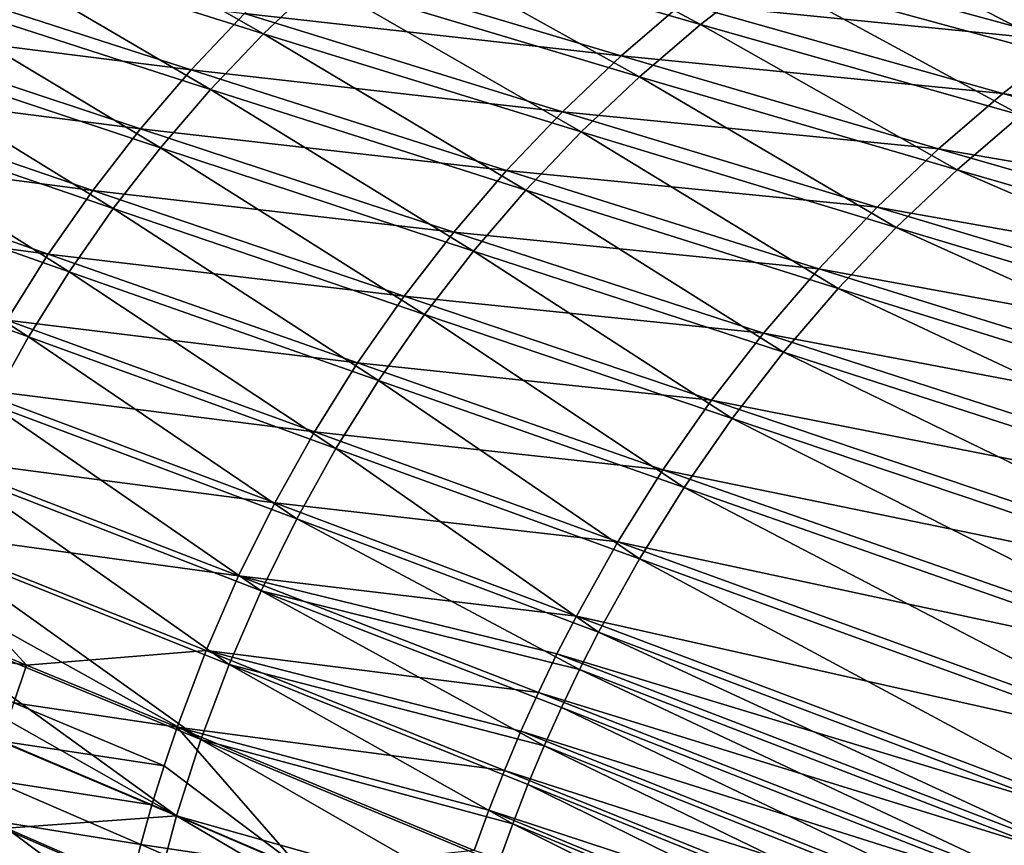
# Model space of a CAD drawing. Header units: metres. Extents: x -901 to 901, y -486 to 401.
# Tile 106 of 256: x -759 to -665, y 201 to 279. Entities that reach past the tile are written whole.
import ezdxf

# ---------------------------------------------------------------- set-up
doc = ezdxf.new("R2010")
doc.units = ezdxf.units.M

msp = doc.modelspace()

# ---------------------------------------------------------------- linework, layer by layer
at = {"layer": 'top0'}
for points in [[(-761.221619, 292.19046, -85.161171), (-766.312317, 287.365265, -85.090996), (-735.836731, 277.76886, -138.331696)], [(-730.539795, 282.790955, -138.429825), (-761.221619, 292.19046, -85.161171), (-735.836731, 277.76886, -138.331696)], [(-719.215393, 291.997528, -138.639938), (-724.993774, 287.536865, -138.5327), (-694.348755, 278.646332, -192.002472)], [(-688.313965, 283.301575, -192.128296), (-719.215393, 291.997528, -138.639938), (-694.348755, 278.646332, -192.002472)], [(-766.312317, 287.365265, -85.090996), (-771.150513, 282.286438, -85.025322), (-740.869141, 272.481049, -138.238693)], [(-735.836731, 277.76886, -138.331696), (-766.312317, 287.365265, -85.090996), (-740.869141, 272.481049, -138.238693)], [(-724.993774, 287.536865, -138.5327), (-730.539795, 282.790955, -138.429825), (-700.139832, 273.692505, -191.881622)], [(-694.348755, 278.646332, -192.002472), (-724.993774, 287.536865, -138.5327), (-700.139832, 273.692505, -191.881622)], [(-682.052917, 287.648773, -192.258621), (-688.313965, 283.301575, -192.128296), (-657.597229, 274.905518, -245.753067)], [(-651.045654, 279.4534, -245.893768), (-682.052917, 287.648773, -192.258621), (-657.597229, 274.905518, -245.753067)], [(-696.040405, 280.684265, -193.407791), (-689.960388, 285.410645, -193.494904), (-659.262634, 277.035248, -247.090881)], [(-659.262634, 277.035248, -247.090881), (-689.960388, 285.410645, -193.494904), (-652.660095, 281.65506, -247.187286)], [(-732.28479, 284.767548, -139.869049), (-701.873779, 275.661407, -193.321411), (-737.627136, 279.678619, -139.802429)], [(-696.040405, 280.684265, -193.407791), (-701.873779, 275.661407, -193.321411), (-732.28479, 284.767548, -139.869049)], [(-777.620422, 278.753357, -86.499199), (-772.992554, 284.131348, -86.537132), (-742.708984, 274.329132, -139.737045)], [(-742.708984, 274.329132, -139.737045), (-772.992554, 284.131348, -86.537132), (-737.627136, 279.678619, -139.802429)], [(-688.313965, 283.301575, -192.128296), (-694.348755, 278.646332, -192.002472), (-663.912231, 270.035217, -245.617661)], [(-657.597229, 274.905518, -245.753067), (-688.313965, 283.301575, -192.128296), (-663.912231, 270.035217, -245.617661)], [(-730.539795, 282.790955, -138.429825), (-735.836731, 277.76886, -138.331696), (-705.6698, 268.449493, -191.76622)], [(-700.139832, 273.692505, -191.881622), (-730.539795, 282.790955, -138.429825), (-705.6698, 268.449493, -191.76622)], [(-771.150513, 282.286438, -85.025322), (-775.725769, 276.969055, -84.964325), (-745.626526, 266.942932, -138.151138)], [(-740.869141, 272.481049, -138.238693), (-771.150513, 282.286438, -85.025322), (-745.626526, 266.942932, -138.151138)], [(-701.873779, 275.661407, -193.321411), (-696.040405, 280.684265, -193.407791), (-665.62207, 272.093903, -246.99556)], [(-665.62207, 272.093903, -246.99556), (-696.040405, 280.684265, -193.407791), (-659.262634, 277.035248, -247.090881)], [(-737.627136, 279.678619, -139.802429), (-707.447144, 270.353607, -193.236282), (-742.708984, 274.329132, -139.737045)], [(-701.873779, 275.661407, -193.321411), (-707.447144, 270.353607, -193.236282), (-737.627136, 279.678619, -139.802429)], [(-781.977478, 273.151215, -86.462296), (-777.620422, 278.753357, -86.499199), (-747.518738, 268.731384, -139.673279)], [(-747.518738, 268.731384, -139.673279), (-777.620422, 278.753357, -86.499199), (-742.708984, 274.329132, -139.737045)], [(-694.348755, 278.646332, -192.002472), (-700.139832, 273.692505, -191.881622), (-669.972229, 264.852386, -245.488022)], [(-663.912231, 270.035217, -245.617661), (-694.348755, 278.646332, -192.002472), (-669.972229, 264.852386, -245.488022)], [(-735.836731, 277.76886, -138.331696), (-740.869141, 272.481049, -138.238693), (-710.922668, 262.928131, -191.656708)], [(-705.6698, 268.449493, -191.76622), (-735.836731, 277.76886, -138.331696), (-710.922668, 262.928131, -191.656708)], [(-775.725769, 276.969055, -84.964325), (-780.028931, 271.42926, -84.90818), (-750.099548, 261.171173, -138.069366)], [(-745.626526, 266.942932, -138.151138), (-775.725769, 276.969055, -84.964325), (-750.099548, 261.171173, -138.069366)], [(-659.262634, 277.035248, -247.090881), (-598.143616, 260.770386, -354.518219), (-665.62207, 272.093903, -246.99556)], [(-707.447144, 270.353607, -193.236282), (-701.873779, 275.661407, -193.321411), (-671.723816, 266.842346, -246.90184)], [(-671.723816, 266.842346, -246.90184), (-701.873779, 275.661407, -193.321411), (-665.62207, 272.093903, -246.99556)], [(-742.708984, 274.329132, -139.737045), (-712.747803, 264.772949, -193.152878), (-747.518738, 268.731384, -139.673279)], [(-707.447144, 270.353607, -193.236282), (-712.747803, 264.772949, -193.152878), (-742.708984, 274.329132, -139.737045)], [(-786.053467, 267.338074, -86.426689), (-781.977478, 273.151215, -86.462296), (-752.045349, 262.898254, -139.611542)], [(-752.045349, 262.898254, -139.611542), (-781.977478, 273.151215, -86.462296), (-747.518738, 268.731384, -139.673279)], [(-700.139832, 273.692505, -191.881622), (-705.6698, 268.449493, -191.76622), (-675.759033, 259.366882, -245.364639)], [(-669.972229, 264.852386, -245.488022), (-700.139832, 273.692505, -191.881622), (-675.759033, 259.366882, -245.364639)], [(-740.869141, 272.481049, -138.238693), (-745.626526, 266.942932, -138.151138), (-715.887573, 257.14447, -191.553497)], [(-710.922668, 262.928131, -191.656708), (-740.869141, 272.481049, -138.238693), (-715.887573, 257.14447, -191.553497)], [(-665.62207, 272.093903, -246.99556), (-605.099426, 255.363144, -354.420898), (-671.723816, 266.842346, -246.90184)], [(-598.143616, 260.770386, -354.518219), (-605.099426, 255.363144, -354.420898), (-665.62207, 272.093903, -246.99556)], [(-780.028931, 271.42926, -84.90818), (-784.050781, 265.68335, -84.857071), (-754.27887, 255.18248, -137.993729)], [(-750.099548, 261.171173, -138.069366), (-780.028931, 271.42926, -84.90818), (-754.27887, 255.18248, -137.993729)], [(-712.747803, 264.772949, -193.152878), (-707.447144, 270.353607, -193.236282), (-677.553772, 261.292664, -246.810165)], [(-677.553772, 261.292664, -246.810165), (-707.447144, 270.353607, -193.236282), (-671.723816, 266.842346, -246.90184)], [(-663.912231, 270.035217, -245.617661), (-669.972229, 264.852386, -245.488022), (-610.001038, 247.615311, -352.961884)], [(-747.518738, 268.731384, -139.673279), (-717.763672, 258.932251, -193.071716), (-752.045349, 262.898254, -139.611542)], [(-712.747803, 264.772949, -193.152878), (-717.763672, 258.932251, -193.071716), (-747.518738, 268.731384, -139.673279)], [(-705.6698, 268.449493, -191.76622), (-710.922668, 262.928131, -191.656708), (-681.255676, 253.590057, -245.247986)], [(-675.759033, 259.366882, -245.364639), (-705.6698, 268.449493, -191.76622), (-681.255676, 253.590057, -245.247986)], [(-789.838928, 261.327454, -86.392624), (-786.053467, 267.338074, -86.426689), (-756.278564, 256.84317, -139.552246)], [(-756.278564, 256.84317, -139.552246), (-786.053467, 267.338074, -86.426689), (-752.045349, 262.898254, -139.611542)], [(-745.626526, 266.942932, -138.151138), (-750.099548, 261.171173, -138.069366), (-720.554749, 251.115936, -191.45697)], [(-715.887573, 257.14447, -191.553497), (-745.626526, 266.942932, -138.151138), (-720.554749, 251.115936, -191.45697)], [(-671.723816, 266.842346, -246.90184), (-611.776062, 249.617645, -354.326813), (-677.553772, 261.292664, -246.810165)], [(-605.099426, 255.363144, -354.420898), (-611.776062, 249.617645, -354.326813), (-671.723816, 266.842346, -246.90184)], [(-784.050781, 265.68335, -84.857071), (-787.782166, 259.747498, -84.811157), (-758.155151, 248.993469, -137.92453)], [(-754.27887, 255.18248, -137.993729), (-784.050781, 265.68335, -84.857071), (-758.155151, 248.993469, -137.92453)], [(-717.763672, 258.932251, -193.071716), (-712.747803, 264.772949, -193.152878), (-683.098572, 255.457596, -246.721024)], [(-683.098572, 255.457596, -246.721024), (-712.747803, 264.772949, -193.152878), (-677.553772, 261.292664, -246.810165)], [(-669.972229, 264.852386, -245.488022), (-675.759033, 259.366882, -245.364639), (-616.344482, 241.604431, -352.839783)], [(-610.001038, 247.615311, -352.961884), (-669.972229, 264.852386, -245.488022), (-616.344482, 241.604431, -352.839783)], [(-752.045349, 262.898254, -139.611542), (-722.483337, 252.84491, -192.993301), (-756.278564, 256.84317, -139.552246)], [(-717.763672, 258.932251, -193.071716), (-722.483337, 252.84491, -192.993301), (-752.045349, 262.898254, -139.611542)], [(-710.922668, 262.928131, -191.656708), (-715.887573, 257.14447, -191.553497), (-686.450745, 247.538879, -245.138428)], [(-681.255676, 253.590057, -245.247986), (-710.922668, 262.928131, -191.656708), (-686.450745, 247.538879, -245.138428)], [(-760.208618, 250.580093, -139.495773), (-789.838928, 261.327454, -86.392624), (-756.278564, 256.84317, -139.552246)], [(-750.099548, 261.171173, -138.069366), (-754.27887, 255.18248, -137.993729), (-724.914673, 244.859894, -191.367508)], [(-720.554749, 251.115936, -191.45697), (-750.099548, 261.171173, -138.069366), (-724.914673, 244.859894, -191.367508)], [(-677.553772, 261.292664, -246.810165), (-618.157654, 243.547409, -354.236298), (-683.098572, 255.457596, -246.721024)], [(-611.776062, 249.617645, -354.326813), (-618.157654, 243.547409, -354.236298), (-677.553772, 261.292664, -246.810165)], [(-758.155151, 248.993469, -137.92453), (-787.782166, 259.747498, -84.811157), (-761.718994, 242.620834, -137.862106)], [(-675.759033, 259.366882, -245.364639), (-681.255676, 253.590057, -245.247986), (-622.371643, 235.276306, -352.7258)], [(-616.344482, 241.604431, -352.839783), (-675.759033, 259.366882, -245.364639), (-622.371643, 235.276306, -352.7258)], [(-722.483337, 252.84491, -192.993301), (-717.763672, 258.932251, -193.071716), (-688.345459, 249.350632, -246.634872)], [(-688.345459, 249.350632, -246.634872), (-717.763672, 258.932251, -193.071716), (-683.098572, 255.457596, -246.721024)], [(-715.887573, 257.14447, -191.553497), (-720.554749, 251.115936, -191.45697), (-691.334106, 241.231674, -245.036346)], [(-686.450745, 247.538879, -245.138428), (-715.887573, 257.14447, -191.553497), (-691.334106, 241.231674, -245.036346)], [(-756.278564, 256.84317, -139.552246), (-726.896118, 246.524902, -192.918091), (-760.208618, 250.580093, -139.495773)], [(-722.483337, 252.84491, -192.993301), (-726.896118, 246.524902, -192.918091), (-756.278564, 256.84317, -139.552246)], [(-683.098572, 255.457596, -246.721024), (-624.229126, 237.166763, -354.149658), (-688.345459, 249.350632, -246.634872)], [(-618.157654, 243.547409, -354.236298), (-624.229126, 237.166763, -354.149658), (-683.098572, 255.457596, -246.721024)], [(-754.27887, 255.18248, -137.993729), (-758.155151, 248.993469, -137.92453), (-728.957642, 238.393692, -191.285507)], [(-724.914673, 244.859894, -191.367508), (-754.27887, 255.18248, -137.993729), (-728.957642, 238.393692, -191.285507)], [(-681.255676, 253.590057, -245.247986), (-686.450745, 247.538879, -245.138428), (-628.069763, 228.649979, -352.620087)], [(-622.371643, 235.276306, -352.7258), (-681.255676, 253.590057, -245.247986), (-628.069763, 228.649979, -352.620087)], [(-726.896118, 246.524902, -192.918091), (-722.483337, 252.84491, -192.993301), (-693.28241, 242.98587, -246.552185)], [(-693.28241, 242.98587, -246.552185), (-722.483337, 252.84491, -192.993301), (-688.345459, 249.350632, -246.634872)], [(-760.208618, 250.580093, -139.495773), (-730.992065, 239.986755, -192.846603), (-763.826599, 244.123413, -139.44252)], [(-726.896118, 246.524902, -192.918091), (-730.992065, 239.986755, -192.846603), (-760.208618, 250.580093, -139.495773)], [(-720.554749, 251.115936, -191.45697), (-724.914673, 244.859894, -191.367508), (-695.895752, 234.686722, -244.942093)], [(-691.334106, 241.231674, -245.036346), (-720.554749, 251.115936, -191.45697), (-695.895752, 234.686722, -244.942093)], [(-758.155151, 248.993469, -137.92453), (-761.718994, 242.620834, -137.862106), (-732.674011, 231.734741, -191.211349)], [(-728.957642, 238.393692, -191.285507), (-758.155151, 248.993469, -137.92453), (-732.674011, 231.734741, -191.211349)], [(-688.345459, 249.350632, -246.634872), (-629.976257, 230.490799, -354.0672), (-693.28241, 242.98587, -246.552185)], [(-624.229126, 237.166763, -354.149658), (-629.976257, 230.490799, -354.0672), (-688.345459, 249.350632, -246.634872)], [(-686.450745, 247.538879, -245.138428), (-691.334106, 241.231674, -245.036346), (-633.42749, 221.745956, -352.522919)], [(-628.069763, 228.649979, -352.620087), (-686.450745, 247.538879, -245.138428), (-633.42749, 221.745956, -352.522919)], [(-730.992065, 239.986755, -192.846603), (-726.896118, 246.524902, -192.918091), (-697.898193, 236.378052, -246.473419)], [(-697.898193, 236.378052, -246.473419), (-726.896118, 246.524902, -192.918091), (-693.28241, 242.98587, -246.552185)], [(-763.826599, 244.123413, -139.44252), (-734.761902, 233.245468, -192.779327), (-767.124329, 237.488007, -139.392899)], [(-730.992065, 239.986755, -192.846603), (-734.761902, 233.245468, -192.779327), (-763.826599, 244.123413, -139.44252)], [(-724.914673, 244.859894, -191.367508), (-728.957642, 238.393692, -191.285507), (-700.125427, 227.922363, -244.856033)], [(-695.895752, 234.686722, -244.942093), (-724.914673, 244.859894, -191.367508), (-700.125427, 227.922363, -244.856033)], [(-761.718994, 242.620834, -137.862106), (-764.961121, 236.081207, -137.806808), (-736.054138, 224.900406, -191.145432)], [(-732.674011, 231.734741, -191.211349), (-761.718994, 242.620834, -137.862106), (-736.054138, 224.900406, -191.145432)], [(-693.28241, 242.98587, -246.552185), (-635.385437, 223.535355, -353.989258), (-697.898193, 236.378052, -246.473419)], [(-629.976257, 230.490799, -354.0672), (-635.385437, 223.535355, -353.989258), (-693.28241, 242.98587, -246.552185)], [(-691.334106, 241.231674, -245.036346), (-695.895752, 234.686722, -244.942093), (-638.433411, 214.584793, -352.434479)], [(-633.42749, 221.745956, -352.522919), (-691.334106, 241.231674, -245.036346), (-638.433411, 214.584793, -352.434479)], [(-734.761902, 233.245468, -192.779327), (-730.992065, 239.986755, -192.846603), (-702.182312, 229.54245, -246.399048)], [(-702.182312, 229.54245, -246.399048), (-730.992065, 239.986755, -192.846603), (-697.898193, 236.378052, -246.473419)], [(-767.124329, 237.488007, -139.392899), (-738.197205, 226.316544, -192.716766), (-770.094421, 230.689133, -139.347305)], [(-734.761902, 233.245468, -192.779327), (-738.197205, 226.316544, -192.716766), (-767.124329, 237.488007, -139.392899)], [(-728.957642, 238.393692, -191.285507), (-732.674011, 231.734741, -191.211349), (-704.013184, 220.956894, -244.778534)], [(-700.125427, 227.922363, -244.856033), (-728.957642, 238.393692, -191.285507), (-704.013184, 220.956894, -244.778534)], [(-764.961121, 236.081207, -137.806808), (-767.872192, 229.391266, -137.758942), (-739.088379, 217.908081, -191.08812)], [(-736.054138, 224.900406, -191.145432), (-764.961121, 236.081207, -137.806808), (-739.088379, 217.908081, -191.08812)], [(-697.898193, 236.378052, -246.473419), (-640.444031, 216.316925, -353.916138), (-702.182312, 229.54245, -246.399048)], [(-635.385437, 223.535355, -353.989258), (-640.444031, 216.316925, -353.916138), (-697.898193, 236.378052, -246.473419)], [(-695.895752, 234.686722, -244.942093), (-700.125427, 227.922363, -244.856033), (-643.076172, 207.186996, -352.35495)], [(-638.433411, 214.584793, -352.434479), (-695.895752, 234.686722, -244.942093), (-643.076172, 207.186996, -352.35495)], [(-738.197205, 226.316544, -192.716766), (-734.761902, 233.245468, -192.779327), (-706.125122, 222.494934, -246.329514)], [(-706.125122, 222.494934, -246.329514), (-734.761902, 233.245468, -192.779327), (-702.182312, 229.54245, -246.399048)], [(-732.674011, 231.734741, -191.211349), (-736.054138, 224.900406, -191.145432), (-705.825623, 217.40448, -244.743103)], [(-704.013184, 220.956894, -244.778534), (-732.674011, 231.734741, -191.211349), (-705.825623, 217.40448, -244.743103)], [(-772.730103, 223.742432, -139.306107), (-770.094421, 230.689133, -139.347305), (-758.322021, 217.842697, -165.922913)], [(-738.197205, 226.316544, -192.716766), (-741.290344, 219.215897, -192.659378), (-770.094421, 230.689133, -139.347305)], [(-770.094421, 230.689133, -139.347305), (-741.290344, 219.215897, -192.659378), (-758.322021, 217.842697, -165.922913)], [(-767.872192, 229.391266, -137.758942), (-769.200867, 225.995117, -137.7379), (-741.768738, 210.774933, -191.03981)], [(-739.088379, 217.908081, -191.08812), (-767.872192, 229.391266, -137.758942), (-741.768738, 210.774933, -191.03981)], [(-702.182312, 229.54245, -246.399048), (-645.140198, 208.852676, -353.848145), (-706.125122, 222.494934, -246.329514)], [(-640.444031, 216.316925, -353.916138), (-645.140198, 208.852676, -353.848145), (-702.182312, 229.54245, -246.399048)], [(-700.125427, 227.922363, -244.856033), (-704.013184, 220.956894, -244.778534), (-647.344421, 199.573105, -352.284546)], [(-643.076172, 207.186996, -352.35495), (-700.125427, 227.922363, -244.856033), (-647.344421, 199.573105, -352.284546)], [(-709.717712, 215.251831, -246.265289), (-741.290344, 219.215897, -192.659378), (-738.197205, 226.316544, -192.716766)], [(-707.965698, 218.89679, -246.296707), (-738.197205, 226.316544, -192.716766), (-706.125122, 222.494934, -246.329514)], [(-707.965698, 218.89679, -246.296707), (-709.717712, 215.251831, -246.265289), (-738.197205, 226.316544, -192.716766)], [(-769.200867, 225.995117, -137.7379), (-770.444336, 222.56749, -137.718842), (-741.768738, 210.774933, -191.03981)], [(-736.054138, 224.900406, -191.145432), (-739.088379, 217.908081, -191.08812), (-709.181458, 210.171692, -244.679138)], [(-705.825623, 217.40448, -244.743103), (-736.054138, 224.900406, -191.145432), (-707.548828, 213.80864, -244.709961)], [(-736.054138, 224.900406, -191.145432), (-709.181458, 210.171692, -244.679138), (-707.548828, 213.80864, -244.709961)], [(-773.920715, 220.218613, -139.287292), (-772.730103, 223.742432, -139.306107), (-758.322021, 217.842697, -165.922913)], [(-770.444336, 222.56749, -137.718842), (-771.602478, 219.110397, -137.701813), (-744.092834, 203.517593, -191.000885)], [(-770.444336, 222.56749, -137.718842), (-744.092834, 203.517593, -191.000885), (-741.768738, 210.774933, -191.03981)], [(-706.125122, 222.494934, -246.329514), (-649.463135, 201.16037, -353.785583), (-707.965698, 218.89679, -246.296707)], [(-645.140198, 208.852676, -353.848145), (-649.463135, 201.16037, -353.785583), (-706.125122, 222.494934, -246.329514)], [(-704.013184, 220.956894, -244.778534), (-705.825623, 217.40448, -244.743103), (-649.334595, 195.691544, -352.252838)], [(-647.344421, 199.573105, -352.284546), (-704.013184, 220.956894, -244.778534), (-649.334595, 195.691544, -352.252838)], [(-758.322021, 217.842697, -165.922913), (-759.536072, 214.241287, -165.901459), (-773.920715, 220.218613, -139.287292)], [(-771.602478, 219.110397, -137.701813), (-772.675171, 215.625763, -137.686844), (-744.092834, 203.517593, -191.000885)], [(-741.290344, 219.215897, -192.659378), (-744.034485, 211.959854, -192.607666), (-758.322021, 217.842697, -165.922913)], [(-741.290344, 219.215897, -192.659378), (-712.952148, 207.829956, -246.206833), (-744.034485, 211.959854, -192.607666)], [(-709.717712, 215.251831, -246.265289), (-711.380188, 211.56218, -246.235306), (-741.290344, 219.215897, -192.659378)], [(-711.380188, 211.56218, -246.235306), (-712.952148, 207.829956, -246.206833), (-741.290344, 219.215897, -192.659378)], [(-707.965698, 218.89679, -246.296707), (-651.481506, 197.234406, -353.756439), (-709.717712, 215.251831, -246.265289)], [(-649.463135, 201.16037, -353.785583), (-651.481506, 197.234406, -353.756439), (-707.965698, 218.89679, -246.296707)], [(-758.322021, 217.842697, -165.922913), (-744.034485, 211.959854, -192.607666), (-759.536072, 214.241287, -165.901459)], [(-741.768738, 210.774933, -191.03981), (-712.170349, 202.783569, -244.624634), (-739.088379, 217.908081, -191.08812)], [(-712.170349, 202.783569, -244.624634), (-710.72229, 206.495911, -244.650681), (-739.088379, 217.908081, -191.08812)], [(-739.088379, 217.908081, -191.08812), (-710.72229, 206.495911, -244.650681), (-709.181458, 210.171692, -244.679138)], [(-705.825623, 217.40448, -244.743103), (-707.548828, 213.80864, -244.709961), (-651.226868, 191.763657, -352.223511)], [(-649.334595, 195.691544, -352.252838), (-705.825623, 217.40448, -244.743103), (-651.226868, 191.763657, -352.223511)], [(-772.675171, 215.625763, -137.686844), (-760.248901, 202.36322, -164.282242), (-744.092834, 203.517593, -191.000885)], [(-709.717712, 215.251831, -246.265289), (-653.402893, 193.258347, -353.72876), (-711.380188, 211.56218, -246.235306)], [(-651.481506, 197.234406, -353.756439), (-653.402893, 193.258347, -353.72876), (-709.717712, 215.251831, -246.265289)], [(-745.273804, 208.278732, -192.584091), (-760.662598, 210.608063, -165.881439), (-759.536072, 214.241287, -165.901459)], [(-744.034485, 211.959854, -192.607666), (-745.273804, 208.278732, -192.584091), (-759.536072, 214.241287, -165.901459)], [(-707.548828, 213.80864, -244.709961), (-709.181458, 210.171692, -244.679138), (-653.019836, 187.792007, -352.196533)], [(-651.226868, 191.763657, -352.223511), (-707.548828, 213.80864, -244.709961), (-653.019836, 187.792007, -352.196533)], [(-745.273804, 208.278732, -192.584091), (-744.034485, 211.959854, -192.607666), (-732.309509, 198.535416, -219.30484)], [(-712.952148, 207.829956, -246.206833), (-714.4328, 204.057343, -246.179901), (-744.034485, 211.959854, -192.607666)], [(-714.4328, 204.057343, -246.179901), (-715.82135, 200.246506, -246.154572), (-744.034485, 211.959854, -192.607666)], [(-744.034485, 211.959854, -192.607666), (-715.82135, 200.246506, -246.154572), (-732.309509, 198.535416, -219.30484)], [(-711.380188, 211.56218, -246.235306), (-655.226196, 189.234558, -353.702576), (-712.952148, 207.829956, -246.206833)], [(-653.402893, 193.258347, -353.72876), (-655.226196, 189.234558, -353.702576), (-711.380188, 211.56218, -246.235306)], [(-761.700989, 206.945084, -165.86293), (-760.662598, 210.608063, -165.881439), (-746.423767, 204.565048, -192.562119)], [(-746.423767, 204.565048, -192.562119), (-760.662598, 210.608063, -165.881439), (-745.273804, 208.278732, -192.584091)], [(-741.768738, 210.774933, -191.03981), (-744.092834, 203.517593, -191.000885), (-714.786926, 195.257904, -244.579941)], [(-714.786926, 195.257904, -244.579941), (-713.525269, 199.03685, -244.601044), (-741.768738, 210.774933, -191.03981)], [(-713.525269, 199.03685, -244.601044), (-712.170349, 202.783569, -244.624634), (-741.768738, 210.774933, -191.03981)], [(-710.72229, 206.495911, -244.650681), (-654.712036, 183.779175, -352.171967), (-709.181458, 210.171692, -244.679138)], [(-709.181458, 210.171692, -244.679138), (-654.712036, 183.779175, -352.171967), (-653.019836, 187.792007, -352.196533)], [(-732.309509, 198.535416, -219.30484), (-746.423767, 204.565048, -192.562119), (-745.273804, 208.278732, -192.584091)], [(-712.952148, 207.829956, -246.206833), (-656.950378, 185.165436, -353.677948), (-714.4328, 204.057343, -246.179901)], [(-655.226196, 189.234558, -353.702576), (-656.950378, 185.165436, -353.677948), (-712.952148, 207.829956, -246.206833)], [(-762.650696, 203.254486, -165.845978), (-761.700989, 206.945084, -165.86293), (-747.483643, 200.820908, -192.541809)], [(-761.700989, 206.945084, -165.86293), (-746.423767, 204.565048, -192.562119), (-747.483643, 200.820908, -192.541809)], [(-656.302429, 179.727676, -352.149841), (-710.72229, 206.495911, -244.650681), (-712.170349, 202.783569, -244.624634)], [(-656.302429, 179.727676, -352.149841), (-654.712036, 183.779175, -352.171967), (-710.72229, 206.495911, -244.650681)], [(-747.483643, 200.820908, -192.541809), (-746.423767, 204.565048, -192.562119), (-732.309509, 198.535416, -219.30484)], [(-714.4328, 204.057343, -246.179901), (-658.574524, 181.053406, -353.654877), (-715.82135, 200.246506, -246.154572)], [(-656.950378, 185.165436, -353.677948), (-658.574524, 181.053406, -353.654877), (-714.4328, 204.057343, -246.179901)], [(-763.51123, 199.538345, -165.830627), (-762.650696, 203.254486, -165.845978), (-748.452942, 197.048462, -192.523224)], [(-762.650696, 203.254486, -165.845978), (-747.483643, 200.820908, -192.541809), (-748.452942, 197.048462, -192.523224)], [(-744.092834, 203.517593, -191.000885), (-760.248901, 202.36322, -164.282242), (-746.059387, 196.152527, -190.97171)], [(-746.059387, 196.152527, -190.97171), (-717.029968, 187.61203, -244.54541), (-744.092834, 203.517593, -191.000885)], [(-744.092834, 203.517593, -191.000885), (-715.9552, 191.448898, -244.561386), (-714.786926, 195.257904, -244.579941)], [(-717.029968, 187.61203, -244.54541), (-715.9552, 191.448898, -244.561386), (-744.092834, 203.517593, -191.000885)], [(-761.080322, 198.727448, -164.272202), (-746.908264, 192.434738, -190.960892), (-760.248901, 202.36322, -164.282242)], [(-760.248901, 202.36322, -164.282242), (-746.908264, 192.434738, -190.960892), (-746.059387, 196.152527, -190.97171)], [(-657.790649, 175.639938, -352.130188), (-712.170349, 202.783569, -244.624634), (-713.525269, 199.03685, -244.601044)], [(-657.790649, 175.639938, -352.130188), (-656.302429, 179.727676, -352.149841), (-712.170349, 202.783569, -244.624634)], [(-748.452942, 197.048462, -192.523224), (-747.483643, 200.820908, -192.541809), (-733.392456, 194.708206, -219.283936)], [(-733.392456, 194.708206, -219.283936), (-747.483643, 200.820908, -192.541809), (-732.309509, 198.535416, -219.30484)]]:
    msp.add_3dface(points, dxfattribs=at)

doc.saveas('drawing.dxf')
